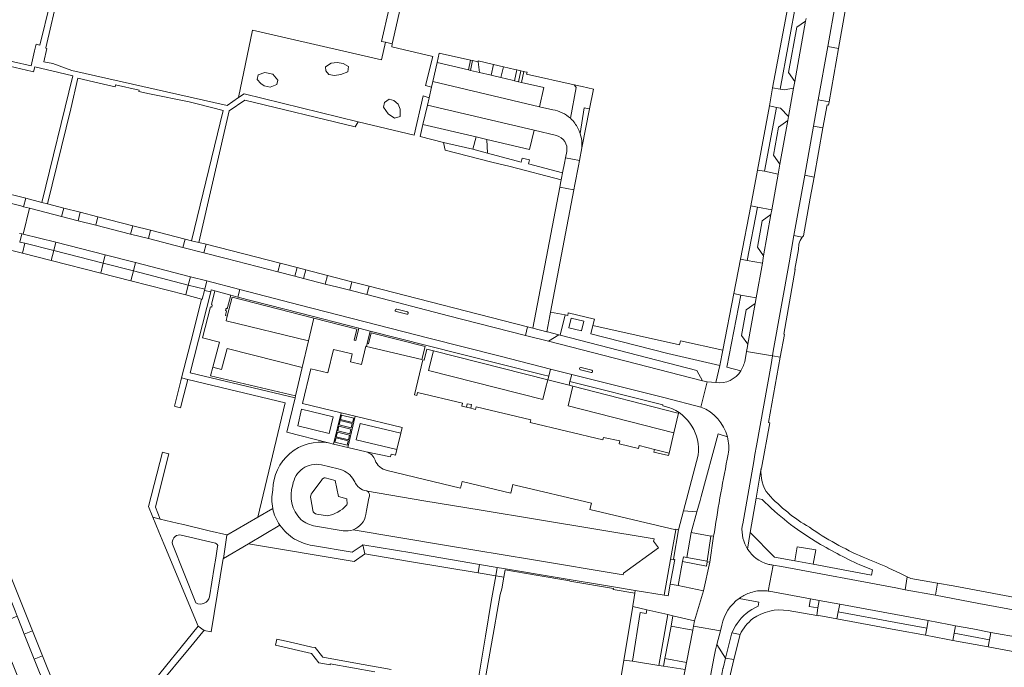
# Model space of a CAD drawing. Header units: metres. Extents: x 151213 to 156373, y 469495 to 475754.
# Tile 38 of 230: x 153800 to 154025, y 471680 to 471828. Entities that reach past the tile are written whole.
import ezdxf

# ---------------------------------------------------------------- set-up
doc = ezdxf.new("R2010")
doc.units = ezdxf.units.M
for name, color, linetype, lineweight in [('B-WE-OG-TERREIN_BEGROEID-GV', 252, 'Continuous', 18), ('B-WE-VH-HALFVERHARDING-GV', 252, 'Continuous', 18), ('B-WE-VH-HALFVERHARDING_GRASBETONSTEEN-GV', 252, 'Continuous', 18), ('B-WE-VH-HALFVERHARDING_GRIND-GV', 252, 'Continuous', 18), ('B-WE-VH-OPENVERHARDING-GV', 252, 'Continuous', 18), ('B-WE-VH-OPENVERHARDING_BETONELEMENT-GV', 252, 'Continuous', 18), ('B-WE-VH-OPENVERHARDING_BETONSTRAATSTEEN-GV', 252, 'Continuous', 18), ('B-WE-VH-OPENVERHARDING_STRAATBAKSTEEN-GV', 252, 'Continuous', 18), ('B-WE-VH-OPENVERHARDING_TEGEL-GV', 252, 'Continuous', 18)]:
    doc.layers.add(name, color=color, linetype=linetype, lineweight=lineweight)

msp = doc.modelspace()

# ---------------------------------------------------------------- linework, layer by layer
at = {"layer": 'B-WE-OG-TERREIN_BEGROEID-GV', "flags": 128}
for points in [[(153893.993, 471812.249), (153892.659, 471812.632), (153894.289, 471819.281), (153884.962, 471821.469), (153885.057, 471822.18), (153883.529, 471822.49), (153882.595, 471818.499), (153853.125, 471825.284), (153849.947, 471809.87), (153851.23, 471810.756), (153877.263, 471804.372), (153890.013, 471801.308), (153892.084, 471810.27), (153893.442, 471809.832)], [(153895.296, 471817.877), (153902.417, 471816.201), (153902.889, 471818.436), (153895.733, 471820.016)], [(153869.831, 471816.915), (153871.061, 471817.723), (153872.481, 471817.912), (153873.807, 471817.646), (153875.077, 471816.953), (153874.893, 471815.761), (153873.284, 471815.146), (153871.828, 471814.913), (153870.574, 471815.177), (153869.88, 471815.985)], [(153904.971, 471815.6), (153904.648, 471818.048), (153903.355, 471818.333), (153902.884, 471816.091)], [(153907.61, 471814.984), (153909.843, 471814.439), (153910.417, 471816.905), (153908.146, 471817.41)], [(153855.044, 471813.054), (153854.176, 471814.03), (153854.412, 471815.062), (153855.952, 471815.625), (153857.743, 471815.236), (153858.923, 471813.841), (153858.671, 471812.828), (153857.143, 471812.252), (153855.765, 471812.522)], [(153914.42, 471815.959), (153913.46, 471816.186), (153912.962, 471813.726), (153913.89, 471813.506)], [(153885.436, 471809.248), (153886.361, 471808.355), (153886.842, 471807.213), (153886.831, 471805.563), (153885.52, 471805.174), (153884.082, 471806.146), (153883.061, 471807.697), (153883.269, 471808.729), (153884.325, 471809.478)], [(153896.72, 471799.643), (153897.698, 471799.398), (153903.431, 471798.069), (153904.173, 471800.903), (153892.03, 471803.745), (153891.382, 471800.979)], [(153959.836, 471748.683), (153960.527, 471752.208), (153950.833, 471754.337), (153950.611, 471753.453), (153930.867, 471757.852), (153930.357, 471755.953), (153947.944, 471751.475)], [(153939.852, 471681.227), (153945.882, 471680.258), (153947.977, 471691.856), (153943.127, 471692.972), (153942.988, 471692.128), (153941.659, 471692.326)]]:
    msp.add_lwpolyline(points, close=True, dxfattribs=at)
for points in [[(153915.325, 471815.745), (153915.082, 471815.802), (153914.551, 471813.35), (153919.655, 471812.143), (153918.673, 471807.78), (153921.697, 471807.081)], [(153925.71, 471805.148), (153926.993, 471812.194), (153926.861, 471812.388), (153926.605, 471812.794), (153915.706, 471815.258), (153915.803, 471815.646), (153915.325, 471815.745)], [(153928.338, 471798.381), (153930.094, 471807.304), (153928.889, 471807.531), (153927.933, 471801.678)], [(153917.412, 471802.42), (153916.404, 471798.043), (153906.646, 471800.33), (153906.762, 471797.208), (153914.445, 471795.137), (153914.708, 471796.072), (153916.356, 471795.648), (153916.131, 471794.72), (153923.906, 471792.729), (153924.333, 471794.934), (153924.577, 471796.133), (153924.882, 471797.573)], [(153922.508, 471801.22), (153917.412, 471802.42)], [(153872.721, 471725.107), (153868.849, 471726.041)], [(153866.786, 471719.681), (153868.97, 471722.607)], [(153869.75, 471723.055), (153872, 471722.488), (153872.756, 471718.84), (153874.653, 471718.246), (153874.723, 471717.083)], [(153876.479, 471722.159), (153875.968, 471723.01)], [(153866.909, 471715.677), (153866.437, 471718.276)], [(153879.029, 471714.709), (153879.192, 471715.579), (153879.73, 471718.406), (153879.829, 471718.891)], [(153874.723, 471717.083), (153874.688, 471716.93), (153874.597, 471716.798)], [(153870.26, 471714.38), (153867.852, 471714.793)], [(153867.547, 471712.058), (153873.839, 471711.002)]]:
    msp.add_lwpolyline(points, dxfattribs=at)
at = {"layer": 'B-WE-OG-TERREIN_BEGROEID-GV'}
for points in [[(153921.697, 471807.081, -0.1438868), (153925.71, 471805.148)], [(153924.882, 471797.573, 0.3921216), (153922.508, 471801.22)], [(153927.933, 471801.678, -0.097943), (153928.338, 471798.381)], [(153868.849, 471726.041, 0.4375167), (153862.349, 471721.483)], [(153875.968, 471723.01, 0.1949761), (153872.721, 471725.107)], [(153868.97, 471722.607, -0.3177046), (153869.75, 471723.055)], [(153879.099, 471720.12, -0.2530579), (153876.479, 471722.159)], [(153862.349, 471721.483, 0.2841813), (153864.167, 471713.559)], [(153879.365, 471719.999, 0.070518), (153879.099, 471720.12)], [(153879.829, 471718.891, 0.3141653), (153879.365, 471719.999)], [(153866.437, 471718.276, -0.2598422), (153866.786, 471719.681)], [(153867.852, 471714.793, -0.345386), (153866.909, 471715.677)], [(153874.597, 471716.798, -0.1493847), (153870.26, 471714.38)], [(153864.167, 471713.559, 0.1329068), (153867.547, 471712.058)], [(153876.153, 471711.236, 0.2656872), (153879.029, 471714.709)], [(153873.839, 471711.002, 0.1304866), (153876.153, 471711.236)]]:
    msp.add_lwpolyline(points, format="xyb", dxfattribs=at)
at = {"layer": 'B-WE-VH-HALFVERHARDING-GV', "flags": 128}
for points in [[(153865.92, 471754.316), (153867.143, 471759.529), (153848.522, 471764.326), (153847.387, 471759.98), (153847.127, 471758.941)], [(153862.961, 471741.829), (153864.489, 471748.233), (153847.312, 471752.587), (153846.04, 471747.795), (153844.08, 471748.299), (153843.565, 471746.346)]]:
    msp.add_lwpolyline(points, close=True, dxfattribs=at)
at = {"layer": 'B-WE-VH-HALFVERHARDING_GRASBETONSTEEN-GV', "flags": 128}
msp.add_lwpolyline([(153956.959, 471704.024), (153952.314, 471704.873), (153951.519, 471705.019), (153951.334, 471703.947), (153956.755, 471702.932), (153956.936, 471703.898)], close=True, dxfattribs=at)
at = {"layer": 'B-WE-VH-HALFVERHARDING_GRIND-GV', "flags": 128}
for points in [[(153891.792, 471750.064), (153892.55, 471753.066), (153880.233, 471756.211), (153879.622, 471753.653), (153879.296, 471753.732), (153879.139, 471753.091)], [(153864.34, 471738.756), (153863.448, 471734.961), (153870.672, 471733.215), (153871.582, 471736.991)], [(153871.621, 471730.796), (153874.865, 471730.03), (153876.587, 471737.154), (153873.374, 471737.923)], [(153875.683, 471734.479), (153872.932, 471735.142), (153873.161, 471736.149), (153875.89, 471735.456)], [(153873.482, 471737.415), (153876.231, 471736.694), (153875.978, 471735.695), (153873.236, 471736.39)], [(153886.092, 471729.521), (153886.996, 471733.299), (153877.715, 471735.51), (153876.817, 471731.748)], [(153875.013, 471731.773), (153872.27, 471732.464), (153872.549, 471733.516), (153875.256, 471732.81)], [(153872.579, 471733.828), (153872.828, 471734.85), (153875.58, 471734.183), (153875.324, 471733.142)], [(153871.955, 471731.197), (153872.214, 471732.225), (153874.971, 471731.544), (153874.716, 471730.52)], [(153948.224, 471728.726), (153944.923, 471729.574), (153944.777, 471728.937), (153948.085, 471728.146)]]:
    msp.add_lwpolyline(points, close=True, dxfattribs=at)
at = {"layer": 'B-WE-VH-OPENVERHARDING-GV', "flags": 128}
for points in [[(153902.005, 471739.173), (153902.96, 471738.944), (153903.134, 471739.79), (153902.174, 471739.988)], [(153873.161, 471736.149), (153872.932, 471735.142), (153875.683, 471734.479), (153875.89, 471735.456)], [(153875.978, 471735.695), (153876.231, 471736.694), (153873.482, 471737.415), (153873.236, 471736.39)], [(153872.549, 471733.516), (153872.27, 471732.464), (153875.013, 471731.773), (153875.256, 471732.81)], [(153875.58, 471734.183), (153872.828, 471734.85), (153872.579, 471733.828), (153875.324, 471733.142)], [(153874.971, 471731.544), (153872.214, 471732.225), (153871.955, 471731.197), (153874.716, 471730.52)]]:
    msp.add_lwpolyline(points, close=True, dxfattribs=at)
at = {"layer": 'B-WE-VH-OPENVERHARDING_BETONELEMENT-GV', "flags": 128}
for points in [[(153949.211, 471704.517), (153950.362, 471711.217), (153949.79, 471711.369), (153949.753, 471711.231), (153948.581, 471704.448), (153949.181, 471704.341)], [(153958.398, 471709.738), (153957.812, 471709.854), (153957.791, 471709.771), (153956.959, 471704.024), (153956.936, 471703.898), (153957.535, 471703.809)]]:
    msp.add_lwpolyline(points, close=True, dxfattribs=at)
at = {"layer": 'B-WE-VH-OPENVERHARDING_BETONSTRAATSTEEN-GV', "flags": 128}
for points in [[(153984.477, 471821.518), (153986.887, 471821.088), (153988.441, 471829.708), (153987.649, 471829.871), (153987.888, 471830.986), (153988.69, 471830.86), (153988.717, 471830.983), (153986.258, 471831.412)], [(153979.373, 471827.299), (153977.373, 471825.962), (153975.486, 471815.587), (153976.944, 471813.551)], [(153907.61, 471814.984), (153904.971, 471815.6), (153902.884, 471816.091), (153902.417, 471816.201), (153895.296, 471817.877), (153894.285, 471813.527), (153918.673, 471807.78), (153919.655, 471812.143), (153914.551, 471813.35), (153913.89, 471813.506), (153912.962, 471813.726), (153912.436, 471813.85), (153909.843, 471814.439)], [(153904.971, 471815.6), (153907.61, 471814.984), (153908.146, 471817.41), (153904.621, 471818.251), (153904.648, 471818.048)], [(153913.46, 471816.186), (153912.993, 471816.296), (153910.417, 471816.905), (153909.843, 471814.439), (153912.436, 471813.85), (153912.962, 471813.726)], [(153971.181, 471807.978), (153972.74, 471807.603), (153973.692, 471807.491), (153975.513, 471805.579), (153976.634, 471812.002), (153974.496, 471811.621), (153973.57, 471811.787), (153971.885, 471812.099)], [(153906.646, 471800.33), (153916.404, 471798.043), (153917.412, 471802.42), (153893.055, 471808.134), (153892.03, 471803.745), (153904.173, 471800.903)], [(153981.219, 471803.386), (153983.313, 471802.994), (153984.346, 471808.213), (153984.612, 471808.118), (153984.756, 471808.933), (153982.257, 471809.365)], [(153973.547, 471794.693), (153975.358, 471804.608), (153973.253, 471803.159), (153972.077, 471796.758)], [(153906.762, 471797.208), (153906.646, 471800.33), (153904.173, 471800.903), (153903.431, 471798.069)], [(153926.512, 471788.834), (153926.734, 471790.03), (153927.552, 471794.308), (153927.788, 471795.5), (153924.577, 471796.133), (153924.333, 471794.934), (153923.906, 471792.729), (153923.69, 471791.501), (153923.607, 471791.123), (153923.51, 471790.683), (153923.292, 471789.456)], [(153973.169, 471792.421), (153970.013, 471793.071), (153968.407, 471793.294), (153966.873, 471785.18), (153968.42, 471784.857), (153971.673, 471784.224)], [(153978.942, 471778.324), (153980.479, 471786.953), (153981.328, 471791.69), (153979.203, 471792.14), (153976.758, 471778.36), (153978.609, 471778.035)], [(153920.319, 471756.437), (153921.029, 471760.044), (153921.195, 471760.915), (153926.512, 471788.834), (153923.292, 471789.456), (153917.169, 471757.246)], [(153801.368, 471786.911), (153800.857, 471784.96), (153802.237, 471784.618), (153809.561, 471782.725), (153810.053, 471784.642), (153806.317, 471785.618), (153805.02, 471785.957)], [(153879.219, 471764.888), (153875.319, 471765.877), (153872.603, 471766.594), (153869.746, 471767.317), (153864.803, 471768.589), (153862.804, 471769.1), (153858.924, 471770.091), (153847.113, 471773.107), (153842.041, 471774.424), (153837.231, 471775.656), (153829.36, 471777.676), (153825.304, 471778.701), (153817.348, 471780.735), (153813.321, 471781.764), (153809.561, 471782.725), (153802.237, 471784.618), (153800.766, 471778.723), (153808.22, 471776.867), (153819.53, 471773.952), (153826.448, 471772.199), (153838.976, 471768.978), (153842.717, 471768.017), (153850.249, 471766.067), (153864.043, 471762.46), (153893.354, 471754.98), (153909.638, 471750.825), (153921.163, 471747.861), (153926.04, 471746.66), (153947.371, 471741.323), (153955.517, 471739.232), (153956.948, 471744.979), (153955.895, 471745.247), (153920.733, 471754.266), (153915.443, 471755.597), (153897.906, 471760.081)], [(153813.321, 471781.764), (153817.348, 471780.735), (153817.84, 471782.663), (153813.813, 471783.686)], [(153971.488, 471783.167), (153969.494, 471781.765), (153968.41, 471775.748), (153969.8, 471773.725)], [(153825.831, 471780.632), (153825.304, 471778.701), (153829.36, 471777.676), (153829.883, 471779.606)], [(153807.744, 471774.958), (153808.22, 471776.867), (153800.766, 471778.723), (153800.434, 471778.762), (153799.991, 471776.906), (153801.145, 471776.628)], [(153807.744, 471774.958), (153801.145, 471776.628), (153800.612, 471774.375), (153807.17, 471772.698)], [(153819.53, 471773.952), (153808.22, 471776.867), (153807.744, 471774.958), (153819.043, 471772.043)], [(153842.534, 471776.396), (153840.861, 471776.799), (153839.185, 471777.203), (153837.75, 471777.548), (153837.231, 471775.656), (153842.041, 471774.424)], [(153819.53, 471773.952), (153819.043, 471772.043), (153825.966, 471770.294), (153826.448, 471772.199)], [(153819.043, 471772.043), (153818.481, 471769.793), (153825.385, 471768.043), (153825.966, 471770.294)], [(153825.966, 471770.294), (153838.477, 471767.078), (153838.976, 471768.978), (153826.448, 471772.199)], [(153863.297, 471771.058), (153859.423, 471772.054), (153858.924, 471770.091), (153862.804, 471769.1)], [(153969.531, 471772.045), (153966.1, 471772.699), (153964.572, 471772.99), (153963.002, 471765.136), (153964.633, 471764.783), (153968.142, 471764.165)], [(153865.285, 471770.547), (153864.803, 471768.589), (153869.746, 471767.317), (153870.226, 471769.245)], [(153841.499, 471763.883), (153841.637, 471763.847), (153842.166, 471765.874), (153842.228, 471766.115), (153838.477, 471767.078), (153837.881, 471764.829)], [(153842.228, 471766.115), (153842.717, 471768.017), (153838.976, 471768.978), (153838.477, 471767.078)], [(153843.606, 471765.509), (153843.729, 471765.979), (153844.544, 471765.763), (153848.192, 471764.755), (153849.807, 471764.328), (153850.249, 471766.067), (153842.717, 471768.017), (153842.228, 471766.115), (153842.166, 471765.874)], [(153875.782, 471767.838), (153875.319, 471765.877), (153879.219, 471764.888), (153879.74, 471766.83)], [(153967.883, 471762.852), (153965.835, 471761.416), (153964.749, 471755.568), (153966.229, 471753.555)], [(153920.319, 471756.437), (153920.478, 471756.396), (153923.093, 471755.725), (153923.378, 471755.651), (153924.493, 471760.257), (153921.195, 471760.915), (153921.029, 471760.044)], [(153920.733, 471754.266), (153923.093, 471755.725), (153920.478, 471756.396), (153920.319, 471756.437), (153917.169, 471757.246), (153915.921, 471757.551), (153915.443, 471755.597)], [(153955.895, 471745.247), (153954.55, 471747.576), (153923.378, 471755.651), (153923.093, 471755.725), (153920.733, 471754.266)], [(153925.411, 471744.231), (153925.617, 471745.067), (153926.04, 471746.66), (153921.163, 471747.861), (153920.767, 471746.278), (153920.564, 471745.468)], [(153952.314, 471704.873), (153956.959, 471704.024), (153957.791, 471709.771), (153953.301, 471710.602)], [(153908.66, 471700.687), (153908.984, 471702.632), (153904.964, 471703.316), (153904.629, 471701.358)], [(154009.546, 471699.052), (154004.69, 471699.877), (154003.428, 471700.117), (154002.631, 471700.493), (154002.141, 471697.537), (154009.055, 471696.273)], [(153943.127, 471692.972), (153947.977, 471691.856), (153949.122, 471691.593), (153954.044, 471690.461), (153956.116, 471697.247), (153950.334, 471698.508), (153948.49, 471698.832), (153948.065, 471696.114), (153947.103, 471696.278), (153940.522, 471697.39), (153940.417, 471696.743), (153940.261, 471695.78), (153939.951, 471693.86), (153939.926, 471693.708)], [(153982.51, 471695.053), (153982.195, 471693.368), (153981.98, 471691.63), (153982.414, 471691.536), (153982.443, 471691.637), (153986.568, 471690.868), (153986.855, 471692.493), (153987.235, 471694.216)], [(153947.295, 471681.803), (153952.182, 471680.913), (153953.676, 471688.286), (153948.681, 471689.186)], [(154007.378, 471690.48), (154007.056, 471688.745), (154006.756, 471687.129), (154011.495, 471686.251), (154012.994, 471685.973), (154013.293, 471687.587), (154013.614, 471689.322), (154012.117, 471689.6)], [(153803.323, 471681.681), (153805.206, 471682.433), (153802.893, 471688.134), (153801.034, 471687.384)], [(154021.379, 471686.087), (154021.114, 471684.47), (154027.921, 471683.229), (154028.323, 471684.772), (154028.593, 471686.526), (154021.711, 471687.797)], [(153958.553, 471682.325), (153957.408, 471676.293), (153957.065, 471674.409), (153959.453, 471673.974), (153959.805, 471675.858), (153960.367, 471678.658), (153960.514, 471679.521), (153960.584, 471679.587), (153961.149, 471681.882), (153959.153, 471685), (153958.844, 471683.812)], [(153961.149, 471681.882), (153960.584, 471679.587), (153960.514, 471679.521), (153960.367, 471678.658), (153959.805, 471675.858), (153959.453, 471673.974), (153961.375, 471673.625), (153961.73, 471675.561), (153962.267, 471678.333), (153963.05, 471681.566)], [(153938.726, 471674.112), (153950.552, 471672.216), (153951.874, 471679.305), (153946.949, 471680.114), (153945.882, 471680.258), (153939.852, 471681.227), (153937.903, 471681.441), (153936.769, 471674.519)]]:
    msp.add_lwpolyline(points, close=True, dxfattribs=at)
for points in [[(153921.697, 471807.081), (153918.673, 471807.78), (153894.285, 471813.527), (153893.993, 471812.249), (153893.442, 471809.832), (153893.055, 471808.134), (153917.412, 471802.42)], [(153927.933, 471801.678), (153928.889, 471807.531), (153930.094, 471807.304), (153930.98, 471811.805), (153928.383, 471812.392), (153926.605, 471812.794), (153926.861, 471812.388), (153926.993, 471812.194), (153925.71, 471805.148)], [(153917.412, 471802.42), (153922.508, 471801.22)], [(153924.882, 471797.573), (153924.577, 471796.133), (153927.788, 471795.5), (153928.338, 471798.381)], [(153799.975, 471778.82), (153800.434, 471778.762), (153800.766, 471778.723), (153802.237, 471784.618), (153800.857, 471784.96), (153800.223, 471785.147), (153794.604, 471786.563), (153790.456, 471787.622), (153789.286, 471787.923), (153783.919, 471789.305), (153783.106, 471789.514), (153780.427, 471787.852), (153780.193, 471787.912), (153776.312, 471788.912), (153775.971, 471789), (153774.27, 471791.785), (153772.71, 471792.192)], [(153888.358, 471760.418), (153885.932, 471761.026)], [(153886.067, 471761.559), (153888.492, 471760.951)], [(153964.925, 471712.057), (153965.057, 471712.602), (153967.567, 471726.825), (153967.854, 471728.381), (153968.182, 471730.355), (153971.515, 471748.928), (153971.885, 471750.913), (153965.915, 471751.93), (153965.588, 471749.974)], [(153930.438, 471747.11), (153928.014, 471747.717)], [(153928.082, 471748.258), (153928.149, 471748.25), (153930.573, 471747.643)], [(153958.889, 471744.81), (153956.948, 471744.979), (153955.517, 471739.232)], [(153857.748, 471716.075), (153854.387, 471714.124), (153847.281, 471709.999), (153846.484, 471704.636)], [(153846.484, 471704.636), (153852.235, 471708.041), (153859.391, 471712.277)], [(153958.571, 471710.726), (153958.458, 471710.057), (153958.398, 471709.738), (153957.535, 471703.809), (153956.116, 471697.247), (153954.044, 471690.461), (153953.838, 471689.245), (153959.974, 471688.162)], [(153970.886, 471697.215), (153971.985, 471703.133), (153971.72, 471703.176)], [(153813.046, 471657.605), (153812.66, 471658.444), (153810.204, 471664.504), (153808.628, 471668.446), (153803.323, 471681.681), (153801.034, 471687.384), (153800.428, 471688.952), (153799.405, 471691.5), (153794.741, 471689.626), (153796.528, 471685.2), (153798.815, 471679.527), (153803.546, 471667.733), (153803.729, 471667.245), (153806.7, 471660.022), (153807.61, 471657.764), (153808.015, 471656.935), (153808.89, 471655.286)], [(153959.974, 471688.162), (153960.28, 471689.423)]]:
    msp.add_lwpolyline(points, dxfattribs=at)
at = {"layer": 'B-WE-VH-OPENVERHARDING_BETONSTRAATSTEEN-GV'}
for points in [[(153925.71, 471805.148, 0.1438868), (153921.697, 471807.081)], [(153926.721, 471804.043, 0.0472916), (153925.71, 471805.148)], [(153925.71, 471805.148, -0.0472916), (153926.721, 471804.043)], [(153927.933, 471801.678, 0.0779222), (153926.721, 471804.043)], [(153926.721, 471804.043, -0.0779222), (153927.933, 471801.678)], [(153922.508, 471801.22, -0.3921216), (153924.882, 471797.573)], [(153928.338, 471798.381, 0.097943), (153927.933, 471801.678)], [(153885.932, 471761.026, -1.0035265), (153886.067, 471761.559)], [(153888.492, 471760.951, -0.9977926), (153888.358, 471760.418)], [(153965.588, 471749.974, -0.0823169), (153964.641, 471747.532)], [(153928.014, 471747.717, -0.8796634), (153928.082, 471748.258)], [(153930.573, 471747.643, -1), (153930.438, 471747.11)], [(153964.641, 471747.532, -0.3007191), (153958.889, 471744.81)], [(153955.517, 471739.232, -0.2410944), (153961.544, 471732.459)], [(153961.544, 471732.459, -0.1014782), (153961.751, 471728.468)], [(153961.751, 471728.468, 0.0118398), (153958.571, 471710.726)], [(153859.391, 471712.277, -0.096113), (153857.748, 471716.075)], [(153966.164, 471706.825, -0.1702553), (153964.925, 471712.057)], [(153970.762, 471703.391, -0.182268), (153966.164, 471706.825)], [(153971.72, 471703.176, -0.030158), (153970.762, 471703.391)], [(153966.516, 471696.768, -0.0901436), (153969.633, 471697.313)], [(153969.633, 471697.313, -0.0350883), (153970.886, 471697.215)], [(153960.28, 471689.423, -0.1936038), (153964.256, 471695.536)], [(153964.256, 471695.536, -0.0733598), (153966.516, 471696.768)]]:
    msp.add_lwpolyline(points, format="xyb", dxfattribs=at)
at = {"layer": 'B-WE-VH-OPENVERHARDING_STRAATBAKSTEEN-GV', "flags": 128}
for points in [[(153979.536, 471827.894), (153979.373, 471827.299), (153976.944, 471813.551), (153976.634, 471812.002), (153975.513, 471805.579), (153975.358, 471804.608), (153973.547, 471794.693), (153973.169, 471792.421), (153971.673, 471784.224), (153971.488, 471783.167), (153969.8, 471773.725), (153969.751, 471773.204), (153969.531, 471772.045), (153968.142, 471764.165), (153967.883, 471762.852), (153966.229, 471753.555), (153966.178, 471753.026), (153965.915, 471751.93), (153971.885, 471750.913), (153972.024, 471751.961), (153975.67, 471772.168), (153976.758, 471778.36), (153979.203, 471792.14), (153981.219, 471803.386), (153982.257, 471809.365), (153984.477, 471821.518), (153986.258, 471831.412)], [(153874.865, 471730.03), (153871.621, 471730.796), (153870.522, 471731.056)], [(153879.11, 471729.027), (153874.865, 471730.03)], [(153866.847, 471707.629), (153875.893, 471706.092), (153878.166, 471707.619), (153878.346, 471707.741), (153889.488, 471705.924), (153904.964, 471703.316), (153908.984, 471702.632), (153910.451, 471702.375), (153922.716, 471700.356), (153935.572, 471698.227), (153940.522, 471697.39), (153947.103, 471696.278), (153948.581, 471704.448), (153949.753, 471711.231), (153930.157, 471715.83), (153930.491, 471717.274), (153913.112, 471721.432), (153912.595, 471721.556), (153912.125, 471719.591), (153900.972, 471722.26), (153900.611, 471720.751), (153883.885, 471724.754)], [(153868.849, 471726.041), (153872.721, 471725.107)], [(153875.968, 471723.01), (153876.479, 471722.159)], [(153876.153, 471711.236), (153897.458, 471707.66), (153916.792, 471704.463), (153937.767, 471700.937), (153937.832, 471701.275), (153945.827, 471707.091), (153944.708, 471708.589), (153944.807, 471709.056), (153944.819, 471709.136), (153931.51, 471711.353), (153918.226, 471713.556), (153905.366, 471715.694), (153892.272, 471717.852), (153879.365, 471719.999)], [(153879.365, 471719.999), (153892.272, 471717.852), (153905.366, 471715.694), (153918.226, 471713.556), (153931.51, 471711.353), (153944.819, 471709.136), (153944.807, 471709.056), (153944.708, 471708.589), (153945.827, 471707.091), (153937.832, 471701.275), (153937.767, 471700.937), (153916.792, 471704.463), (153897.458, 471707.66), (153876.153, 471711.236)], [(153879.829, 471718.891), (153879.73, 471718.406), (153879.192, 471715.579), (153879.029, 471714.709)], [(153873.839, 471711.002), (153867.547, 471712.058)], [(154049.159, 471682.705), (154053.187, 471681.942), (154054.324, 471687.847), (154044.158, 471689.744), (154039.93, 471690.454), (154035.927, 471691.267), (154018.921, 471694.392), (154009.055, 471696.273), (154002.141, 471697.537), (154000, 471697.937), (153973.924, 471702.822), (153971.985, 471703.133), (153970.886, 471697.215)], [(153971.069, 471697.186), (153980.538, 471695.439), (153982.51, 471695.053), (153987.235, 471694.216), (154000, 471691.85), (154007.378, 471690.48), (154012.117, 471689.6), (154013.614, 471689.322), (154017.573, 471688.587), (154021.711, 471687.797), (154028.593, 471686.526), (154042.771, 471683.929), (154048.548, 471682.829), (154049.159, 471682.705)], [(153957.408, 471676.293), (153958.553, 471682.325), (153958.844, 471683.812), (153959.153, 471685), (153959.974, 471688.162), (153953.838, 471689.245), (153953.676, 471688.286), (153952.182, 471680.913), (153951.874, 471679.305)]]:
    msp.add_lwpolyline(points, dxfattribs=at)
for points in [[(153844.08, 471748.299), (153846.04, 471747.795), (153847.312, 471752.587), (153864.489, 471748.233), (153865.92, 471754.316), (153847.127, 471758.941), (153847.387, 471759.98), (153846.948, 471760.096), (153847.23, 471761.159), (153846.932, 471761.238), (153847.093, 471761.777), (153847.382, 471761.69), (153848.192, 471764.755), (153844.544, 471765.763), (153843.776, 471762.605), (153843.962, 471762.556), (153843.824, 471762.022), (153843.529, 471762.097), (153841.749, 471755.067), (153845.597, 471754.053)], [(153867.143, 471759.529), (153865.92, 471754.316), (153864.489, 471748.233), (153862.961, 471741.829), (153862.857, 471741.361), (153862.839, 471741.351), (153861, 471733.473), (153870.522, 471731.056), (153871.621, 471730.796), (153873.374, 471737.923), (153864.526, 471740.04), (153866.427, 471747.985), (153870.312, 471747.056), (153871.592, 471752.404), (153875.921, 471751.369), (153875.48, 471749.527), (153877.998, 471748.924), (153879.003, 471753.124), (153879.139, 471753.091), (153879.296, 471753.732), (153879.993, 471756.588), (153877.397, 471757.254), (153876.72, 471754.422), (153876.316, 471754.519), (153876.925, 471757.033)], [(153926.27, 471743.999), (153925.407, 471744.216), (153925.411, 471744.231), (153920.564, 471745.468), (153920.061, 471743.501), (153919.428, 471740.992), (153893.319, 471747.603), (153894.446, 471752.092), (153892.898, 471752.482), (153892.297, 471749.943), (153892.005, 471750.013), (153890.095, 471742.032), (153890.634, 471741.902), (153890.791, 471742.555), (153901.077, 471740.088), (153900.921, 471739.432), (153902.005, 471739.173), (153902.174, 471739.988), (153903.134, 471739.79), (153902.96, 471738.944), (153904.055, 471738.682), (153904.207, 471739.3), (153916.652, 471736.29), (153916.522, 471735.699), (153933.146, 471731.721), (153933.275, 471732.311), (153936.982, 471731.497), (153936.844, 471730.836), (153941.284, 471729.773), (153941.446, 471730.432), (153944.923, 471729.574), (153948.224, 471728.726), (153949.31, 471733.348), (153925.177, 471739.517)], [(153920.564, 471745.468), (153894.446, 471752.092), (153893.319, 471747.603), (153919.428, 471740.992), (153920.061, 471743.501)], [(153949.31, 471733.348), (153950.388, 471737.841), (153949.966, 471737.942), (153926.27, 471743.999), (153925.177, 471739.517)], [(153870.672, 471733.215), (153863.448, 471734.961), (153864.34, 471738.756), (153871.582, 471736.991)], [(153879.11, 471729.027), (153884.623, 471727.84), (153884.77, 471728.454), (153885.779, 471728.212), (153886.092, 471729.521), (153876.817, 471731.748), (153877.715, 471735.51), (153886.996, 471733.299), (153887.305, 471734.59), (153876.587, 471737.154), (153874.865, 471730.03)]]:
    msp.add_lwpolyline(points, close=True, dxfattribs=at)
at = {"layer": 'B-WE-VH-OPENVERHARDING_STRAATBAKSTEEN-GV'}
for points in [[(153870.522, 471731.056, 0.4622477), (153857.781, 471720.344)], [(153881.106, 471727.08, 0.2518408), (153879.11, 471729.027)], [(153883.885, 471724.754, -0.2540631), (153881.106, 471727.08)], [(153862.349, 471721.483, -0.4375167), (153868.849, 471726.041)], [(153872.721, 471725.107, -0.1949761), (153875.968, 471723.01)], [(153876.479, 471722.159, 0.2530579), (153879.099, 471720.12)], [(153857.781, 471720.344, 0.0934644), (153857.748, 471716.075)], [(153864.167, 471713.559, -0.2841813), (153862.349, 471721.483)], [(153879.099, 471720.12, -0.070518), (153879.365, 471719.999)], [(153879.365, 471719.999, -0.3141653), (153879.829, 471718.891)], [(153857.748, 471716.075, 0.096113), (153859.391, 471712.277)], [(153867.547, 471712.058, -0.1329068), (153864.167, 471713.559)], [(153879.029, 471714.709, -0.2656872), (153876.153, 471711.236)], [(153859.391, 471712.277, 0.1078189), (153862.758, 471709.096)], [(153876.153, 471711.236, -0.1304866), (153873.839, 471711.002)], [(153862.758, 471709.096, 0.0849013), (153866.847, 471707.629)], [(153970.886, 471697.215, -0.0168367), (153971.069, 471697.186)]]:
    msp.add_lwpolyline(points, format="xyb", dxfattribs=at)
at = {"layer": 'B-WE-VH-OPENVERHARDING_TEGEL-GV', "flags": 128}
for points in [[(153891.981, 471852.658), (153889.576, 471853.165), (153882.582, 471822.682), (153883.529, 471822.49), (153885.057, 471822.18), (153885.27, 471823.147)], [(153986.887, 471821.088), (153984.477, 471821.518), (153982.257, 471809.365), (153984.756, 471808.933)], [(153903.355, 471818.333), (153902.889, 471818.436), (153902.417, 471816.201), (153902.884, 471816.091)], [(153915.082, 471815.802), (153914.42, 471815.959), (153913.89, 471813.506), (153914.551, 471813.35)], [(153968.407, 471793.294), (153970.013, 471793.071), (153972.74, 471807.603), (153971.181, 471807.978)], [(153983.313, 471802.994), (153981.219, 471803.386), (153979.203, 471792.14), (153981.328, 471791.69)], [(153923.906, 471792.729), (153916.131, 471794.72), (153916.356, 471795.648), (153914.708, 471796.072), (153914.445, 471795.137), (153906.762, 471797.208), (153903.431, 471798.069), (153897.698, 471799.398), (153896.72, 471799.643), (153897.085, 471797.896), (153907.805, 471795.134), (153911.954, 471794.107), (153923.607, 471791.123), (153923.69, 471791.501)], [(153794.604, 471786.563), (153800.223, 471785.147), (153800.857, 471784.96), (153801.368, 471786.911), (153795.11, 471788.463)], [(153966.1, 471772.699), (153968.42, 471784.857), (153966.873, 471785.18), (153964.572, 471772.99)], [(153810.053, 471784.642), (153809.561, 471782.725), (153813.321, 471781.764), (153813.813, 471783.686)], [(153825.304, 471778.701), (153825.831, 471780.632), (153817.84, 471782.663), (153817.348, 471780.735)], [(153837.231, 471775.656), (153837.75, 471777.548), (153829.883, 471779.606), (153829.36, 471777.676)], [(153859.423, 471772.054), (153842.534, 471776.396), (153842.041, 471774.424), (153847.113, 471773.107), (153858.924, 471770.091)], [(153807.744, 471774.958), (153807.17, 471772.698), (153818.481, 471769.793), (153819.043, 471772.043)], [(153825.966, 471770.294), (153825.385, 471768.043), (153837.881, 471764.829), (153838.477, 471767.078)], [(153865.285, 471770.547), (153863.297, 471771.058), (153862.804, 471769.1), (153864.803, 471768.589)], [(153875.782, 471767.838), (153870.226, 471769.245), (153869.746, 471767.317), (153872.603, 471766.594), (153875.319, 471765.877)], [(153877.397, 471757.254), (153879.993, 471756.588), (153892.944, 471753.319), (153909.503, 471749.107), (153919.519, 471746.608), (153920.767, 471746.278), (153921.163, 471747.861), (153909.638, 471750.825), (153893.354, 471754.98), (153864.043, 471762.46), (153850.249, 471766.067), (153849.807, 471764.328), (153863.792, 471760.746)], [(153915.921, 471757.551), (153879.74, 471766.83), (153879.219, 471764.888), (153897.906, 471760.081), (153915.443, 471755.597)], [(153955.895, 471745.247), (153956.948, 471744.979), (153958.889, 471744.81), (153959.836, 471748.683), (153947.944, 471751.475), (153930.357, 471755.953), (153930.867, 471757.852), (153931.249, 471759.275), (153925.23, 471760.713), (153925.132, 471760.139), (153924.493, 471760.257), (153923.378, 471755.651), (153954.55, 471747.576)], [(153928.253, 471756.613), (153925.344, 471757.318), (153925.901, 471759.51), (153928.8, 471758.822)], [(153836.777, 471745.2), (153835.311, 471739.459), (153835.302, 471739.425), (153835.489, 471739.376), (153836.721, 471739.076), (153837.47, 471741.989), (153838.387, 471745.54), (153836.954, 471745.884)], [(153832.577, 471728.933), (153829.356, 471716.531), (153830.385, 471714.061), (153832.054, 471713.664), (153831.002, 471716.373), (153831.16, 471717.04), (153834.069, 471728.534), (153832.831, 471728.866)], [(153948.49, 471698.832), (153950.334, 471698.508), (153951.334, 471703.947), (153951.519, 471705.019), (153952.314, 471704.873), (153953.301, 471710.602), (153954.599, 471715.341), (153951.514, 471715.578), (153950.362, 471711.217), (153949.211, 471704.517), (153949.565, 471704.446)], [(153840.747, 471689.184), (153842.084, 471688.234), (153843.726, 471687.9), (153846.471, 471704.648), (153846.484, 471704.636), (153847.281, 471709.999), (153847.29, 471710.065), (153843.239, 471711.007), (153837.401, 471712.392), (153835.961, 471712.735), (153832.054, 471713.664), (153830.385, 471714.061), (153831.779, 471710.713), (153832.9, 471708.023)], [(153878.346, 471707.741), (153878.778, 471705.711), (153888.957, 471703.954), (153904.629, 471701.358), (153904.964, 471703.316), (153889.488, 471705.924)], [(153981.73, 471706.603), (153977.504, 471707.316), (153976.963, 471704.106), (153981.122, 471703.332)], [(153917.868, 471700.84), (153925.586, 471699.548), (153925.572, 471699.466), (153935.534, 471697.774), (153935.502, 471697.587), (153940.417, 471696.743), (153940.522, 471697.39), (153935.572, 471698.227), (153922.716, 471700.356), (153910.451, 471702.375), (153908.984, 471702.632), (153908.66, 471700.687), (153910.495, 471700.382), (153910.8, 471702.097)], [(153801.034, 471687.384), (153802.893, 471688.134), (153797.888, 471700.694), (153796.004, 471699.919), (153796.294, 471699.232), (153797.341, 471696.562), (153797.856, 471695.361), (153798.923, 471692.71), (153799.405, 471691.5), (153800.428, 471688.952)], [(154013.106, 471698.448), (154009.546, 471699.052), (154009.055, 471696.273), (154018.921, 471694.392), (154035.927, 471691.267), (154036.507, 471693.987)], [(153939.852, 471681.227), (153941.659, 471692.326), (153942.988, 471692.128), (153943.127, 471692.972), (153939.926, 471693.708), (153937.903, 471681.441)], [(153946.949, 471680.114), (153947.295, 471681.803), (153948.681, 471689.186), (153949.122, 471691.593), (153947.977, 471691.856), (153945.882, 471680.258)], [(153986.568, 471690.868), (154000, 471688.38), (154006.756, 471687.129), (154007.056, 471688.745), (154000, 471690.054), (153986.855, 471692.493)], [(153825.995, 471668.738), (153831.225, 471675.133), (153839.024, 471684.542), (153841.824, 471687.92), (153842.084, 471688.234), (153840.747, 471689.184), (153829.411, 471675.173), (153825.011, 471669.793), (153818.856, 471662.301), (153818.773, 471662.2), (153816.121, 471658.972), (153817.947, 471658.644), (153820.581, 471661.947)], [(153962.574, 471687.674), (153961.149, 471681.882), (153963.05, 471681.566), (153964.444, 471687.318)], [(154021.114, 471684.47), (154021.379, 471686.087), (154013.293, 471687.587), (154012.994, 471685.973)], [(153803.323, 471681.681), (153808.628, 471668.446), (153810.499, 471669.204), (153805.206, 471682.433)]]:
    msp.add_lwpolyline(points, close=True, dxfattribs=at)
for points in [[(153793.702, 471817.996), (153802.793, 471815.804), (153803.134, 471815.722), (153803.418, 471816.928), (153808.94, 471815.625), (153812.143, 471814.87), (153805.02, 471785.957), (153806.317, 471785.618), (153811.652, 471807.324), (153813.286, 471814.28), (153818.096, 471813.15), (153821.783, 471812.298), (153821.892, 471812.767), (153827.234, 471811.534), (153827.173, 471811.277), (153829.606, 471810.705), (153838.649, 471808.901), (153840.782, 471808.362), (153846.406, 471806.925), (153839.185, 471777.203), (153840.861, 471776.799), (153847.825, 471806.854), (153851.372, 471809.266), (153876.554, 471803.166), (153877.263, 471804.372), (153851.23, 471810.756), (153849.947, 471809.87), (153847.328, 471808.06), (153811.86, 471816.076), (153807.564, 471817.646), (153805.525, 471818.073), (153806.155, 471821.084), (153805.963, 471821.124), (153805.982, 471821.214), (153807.174, 471826.455), (153810.885, 471842.512)], [(153976.14, 471834.688), (153975.669, 471832.128), (153971.885, 471812.099), (153973.57, 471811.787), (153977.397, 471832.557), (153977.98, 471833.125)], [(153806.908, 471831.466), (153804.553, 471821.822), (153803.728, 471822.093), (153803.374, 471820.531), (153802.601, 471817.118), (153794.426, 471818.968)], [(153795.112, 471775.691), (153796.997, 471775.24), (153800.612, 471774.375), (153801.145, 471776.628), (153799.991, 471776.906), (153800.434, 471778.762), (153799.975, 471778.82)], [(153976.758, 471778.36), (153975.67, 471772.168), (153972.024, 471751.961), (153971.885, 471750.913), (153973.636, 471750.615), (153974.565, 471755.81), (153974.441, 471755.857), (153977.045, 471770.648), (153976.919, 471770.681), (153977.757, 471775.211), (153977.868, 471776.423)], [(153978.609, 471778.035), (153976.758, 471778.36)], [(153870.522, 471731.056), (153861, 471733.473), (153862.839, 471741.351), (153838.897, 471747.047), (153843.606, 471765.509), (153842.166, 471765.874), (153841.637, 471763.847), (153841.499, 471763.883)], [(153964.641, 471747.532), (153961.431, 471748.299), (153964.633, 471764.783), (153963.002, 471765.136), (153960.527, 471752.208), (153959.836, 471748.683)], [(153841.499, 471763.883), (153839.522, 471755.839), (153836.954, 471745.884), (153838.387, 471745.54), (153860.613, 471740.2), (153854.387, 471714.124), (153857.748, 471716.075)], [(153885.932, 471761.026), (153888.358, 471760.418)], [(153888.492, 471760.951), (153886.067, 471761.559)], [(153971.885, 471750.913), (153971.515, 471748.928), (153968.182, 471730.355), (153967.854, 471728.381), (153967.567, 471726.825), (153965.057, 471712.602), (153964.925, 471712.057)], [(153966.164, 471706.825), (153966.779, 471710.576), (153968.117, 471718.394), (153969.296, 471725.257), (153969.301, 471725.281), (153971.253, 471735.647), (153970.969, 471735.703), (153973.636, 471750.615), (153971.885, 471750.913)], [(153928.014, 471747.717), (153930.438, 471747.11)], [(153930.573, 471747.643), (153928.149, 471748.25), (153928.082, 471748.258)], [(153959.836, 471748.683), (153958.889, 471744.81)], [(153955.517, 471739.232), (153947.371, 471741.323), (153926.04, 471746.66), (153925.617, 471745.067), (153946.82, 471739.716), (153946.782, 471739.487), (153948.169, 471739.157)], [(153951.514, 471715.578), (153954.599, 471715.341), (153955.349, 471717.911), (153955.558, 471718.826), (153959.482, 471733.095), (153961.544, 471732.459)], [(153954.889, 471728.235), (153952.594, 471719.6), (153951.514, 471715.578)], [(153969.296, 471725.257), (153968.117, 471718.394), (153969.471, 471718.162)], [(153859.391, 471712.277), (153852.235, 471708.041), (153876.346, 471703.969), (153878.705, 471705.664), (153878.778, 471705.711)], [(153836.523, 471710.057), (153844.714, 471708.124)], [(153991.766, 471703.209), (153994.658, 471702.049), (153994.474, 471700.848), (153981.122, 471703.332), (153976.963, 471704.106), (153972.326, 471704.968), (153966.779, 471710.576), (153966.164, 471706.825)], [(153840.226, 471694.513), (153834.848, 471707.957)], [(153845.18, 471707.387), (153844.742, 471704.72), (153844.395, 471702.612), (153843.296, 471695.913)], [(153878.778, 471705.711), (153878.346, 471707.741), (153878.166, 471707.619), (153875.893, 471706.092), (153866.847, 471707.629)], [(153971.72, 471703.176), (153971.985, 471703.133), (153973.924, 471702.822), (154000, 471697.937), (154002.141, 471697.537), (154002.631, 471700.493), (154000.889, 471701.315), (153998.436, 471702.489)], [(153905.729, 471674.045), (153908.288, 471688.638), (153908.964, 471692.588), (153909.69, 471696.46), (153910.022, 471697.724), (153910.495, 471700.382), (153908.66, 471700.687), (153907.61, 471694.854), (153906.305, 471686.957), (153904.557, 471676.428)], [(153964.256, 471695.536), (153968.716, 471694.678), (153968.565, 471693.758)], [(153975.423, 471692.765), (153981.98, 471691.63), (153982.195, 471693.368), (153980.203, 471693.732), (153980.538, 471695.439), (153971.069, 471697.186)], [(153884.811, 471679.3), (153881.848, 471679.834), (153881.851, 471679.849), (153877.13, 471680.693), (153877.127, 471680.679), (153874.178, 471681.207), (153871.229, 471681.736), (153869.167, 471682.105), (153867.407, 471684.306), (153866.687, 471684.455), (153863.758, 471685.124), (153860.829, 471685.793), (153858.702, 471686.277), (153858.372, 471684.901), (153866.583, 471682.988), (153868.298, 471680.829), (153870.837, 471680.399), (153870.893, 471680.607), (153881.051, 471678.776)], [(153962.574, 471687.674), (153964.444, 471687.318)]]:
    msp.add_lwpolyline(points, dxfattribs=at)
at = {"layer": 'B-WE-VH-OPENVERHARDING_TEGEL-GV'}
for points in [[(153977.868, 471776.423, -0.0963304), (153978.609, 471778.035)], [(153886.067, 471761.559, 1.0035265), (153885.932, 471761.026)], [(153888.358, 471760.418, 0.9977926), (153888.492, 471760.951)], [(153928.082, 471748.258, 0.8796634), (153928.014, 471747.717)], [(153930.438, 471747.11, 1), (153930.573, 471747.643)], [(153958.889, 471744.81, 0.3007191), (153964.641, 471747.532)], [(153948.169, 471739.157, -0.3512102), (153954.889, 471728.235)], [(153961.544, 471732.459, 0.2410944), (153955.517, 471739.232)], [(153857.781, 471720.344, -0.4622477), (153870.522, 471731.056)], [(153970.906, 471719.326, -0.2083745), (153969.296, 471725.257)], [(153857.748, 471716.075, -0.0934644), (153857.781, 471720.344)], [(153969.471, 471718.162, 0.0626628), (153981.593, 471708.631)], [(153980.278, 471711.777, -0.0739332), (153970.906, 471719.326)], [(153862.758, 471709.096, -0.1078189), (153859.391, 471712.277)], [(153964.925, 471712.057, 0.1702553), (153966.164, 471706.825)], [(153992.535, 471704.96, -0.0473968), (153980.278, 471711.777)], [(153834.848, 471707.957, -0.4670351), (153836.523, 471710.057)], [(153866.847, 471707.629, -0.0849013), (153862.758, 471709.096)], [(153981.593, 471708.631, 0.0286777), (153991.766, 471703.209)], [(153844.714, 471708.124, -0.4046955), (153845.18, 471707.387)], [(153966.164, 471706.825, 0.182268), (153970.762, 471703.391)], [(153998.436, 471702.489, 0.0073819), (153992.535, 471704.96)], [(153970.762, 471703.391, 0.030158), (153971.72, 471703.176)], [(153969.633, 471697.313, 0.0901436), (153966.516, 471696.768)], [(153970.886, 471697.215, 0.0350883), (153969.633, 471697.313)], [(153843.296, 471695.913, -0.508217), (153840.226, 471694.513)], [(153966.516, 471696.768, 0.0733598), (153964.256, 471695.536)], [(153971.069, 471697.186, 0.0168367), (153970.886, 471697.215)], [(153968.565, 471693.758, 0.1486123), (153963.746, 471689.796)], [(153967.356, 471690.934, -0.1989776), (153975.423, 471692.765)], [(153964.444, 471687.318, -0.1050861), (153967.356, 471690.934)], [(153963.746, 471689.796, 0.0431933), (153962.574, 471687.674)]]:
    msp.add_lwpolyline(points, format="xyb", dxfattribs=at)

doc.saveas('drawing.dxf')
